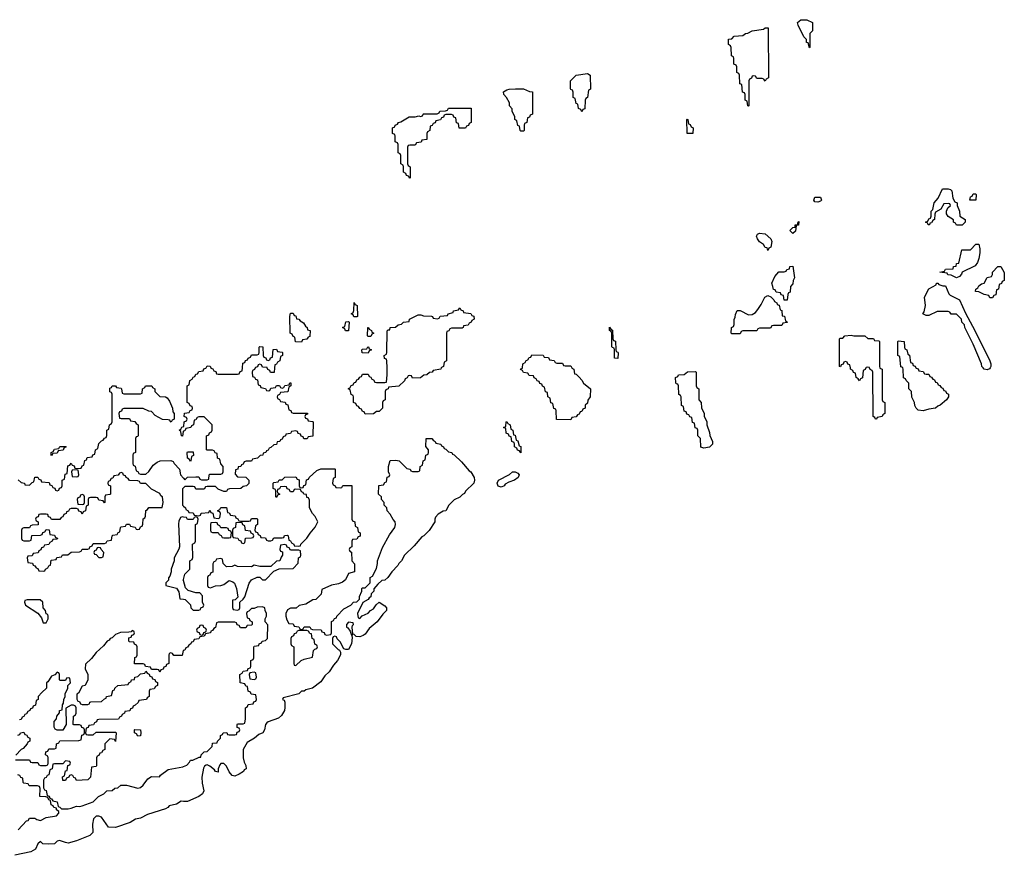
# Model space of a CAD drawing. Header units: inches. Extents: x 2112843 to 2323771, y 35243 to 209174.
# Tile 10 of 83: x 2158820 to 2165914, y 46486 to 52510. Entities that reach past the tile are written whole.
import ezdxf

# ---------------------------------------------------------------- set-up
doc = ezdxf.new("R2010")
doc.units = ezdxf.units.IN
doc.header["$MEASUREMENT"] = 0
for name, color, linetype in [('C1054', 7, 'Continuous'), ('C1064', 7, 'Continuous'), ('C1065', 7, 'Continuous')]:
    doc.layers.add(name, color=color, linetype=linetype)

msp = doc.modelspace()

# ---------------------------------------------------------------- linework, layer by layer
at = {"layer": 'C1054', "color": 6}
for points in [[(2158810, 49192), (2158830, 49174), (2158854, 49170), (2158858, 49158), (2158890, 49154), (2158910, 49174), (2158922, 49178), (2158930, 49212), (2158950, 49212), (2158958, 49198), (2158972.7, 49192.7), (2158978, 49178), (2159032.7, 49172.7), (2159038, 49158), (2159052.7, 49152.7), (2159058, 49138), (2159072.7, 49132.7), (2159078, 49118), (2159090, 49114), (2159102, 49118), (2159107.3, 49132.7), (2159122, 49138), (2159126, 49150), (2159126, 49190), (2159142, 49198), (2159147.3, 49232.7), (2159162, 49238), (2159167.3, 49292.7), (2159182, 49298), (2159190, 49314), (2159198, 49298), (2159212.7, 49292.7), (2159218, 49278), (2159230, 49274), (2159262, 49278), (2159270, 49294), (2159282, 49298), (2159288.4, 49331.6), (2159302, 49338), (2159307.3, 49352.7), (2159342, 49358), (2159347.3, 49372.7), (2159362, 49378), (2159366, 49410), (2159382, 49418), (2159390, 49454), (2159410, 49474), (2159422, 49478), (2159430, 49494), (2159442, 49498), (2159447.3, 49512.7), (2159448.4, 49551.6), (2159462, 49558), (2159466, 49590), (2159482, 49598), (2159486, 49610), (2159486, 49810), (2159482, 49822), (2159468.4, 49828.4), (2159470, 49854), (2159482, 49858), (2159486, 49870), (2159511.3, 49871.3), (2159518, 49858), (2159550, 49854), (2159554, 49850), (2159558, 49818), (2159570, 49814), (2159690, 49814), (2159702, 49818), (2159706, 49850), (2159722, 49858), (2159726, 49870), (2159771.6, 49871.6), (2159778, 49858), (2159794, 49850), (2159794, 49830), (2159830, 49794), (2159871.6, 49791.6), (2159883.6, 49783.6), (2159899.8, 49759.8), (2159922, 49710), (2159923.6, 49683.6), (2159932, 49670), (2159934, 49630), (2159918, 49622), (2159912, 49608), (2159906, 49610), (2159902, 49622), (2159890, 49626), (2159850, 49628), (2159796.4, 49656.4), (2159770, 49686), (2159750, 49688), (2159710, 49708), (2159570, 49706), (2159558, 49702), (2159552.7, 49687.3), (2159538, 49682), (2159534, 49670), (2159538, 49638), (2159550, 49634), (2159610, 49634), (2159618, 49618), (2159650, 49614), (2159658, 49598), (2159674, 49590), (2159672.7, 49512.7), (2159670, 49506), (2159658, 49502), (2159654, 49490), (2159654, 49390), (2159638, 49382), (2159634, 49370), (2159634, 49310), (2159638, 49298), (2159651.6, 49291.6), (2159658, 49258), (2159670, 49254), (2159678, 49238), (2159690, 49234), (2159730, 49234), (2159750, 49252), (2159781.5, 49298.5), (2159810, 49321), (2159831, 49331), (2159910, 49332), (2159924.7, 49324.7), (2159932, 49310), (2159970.9, 49270.9), (2159978, 49230), (2160000, 49205.3)], [(2160000, 49542.7), (2159998, 49542), (2159992.7, 49507.3), (2159986, 49510), (2159982, 49542), (2159968, 49550), (2159982, 49558), (2159987.3, 49572.7), (2160000, 49577.3)], [(2160000, 49135.2), (2159992.7, 49127.3), (2159992, 49070), (2159994, 49010), (2160000, 49004)], [(2160000, 48924.7), (2159990, 48926), (2159978, 48922), (2159966, 48894), (2159964, 48876), (2159971.1, 48708.8), (2159966.8, 48693.2), (2159932, 48630), (2159932, 48610), (2159912, 48550), (2159912, 48530), (2159902, 48498), (2159892.7, 48487.3), (2159892, 48470), (2159874, 48450), (2159874, 48430), (2159950.8, 48410.8), (2159966.4, 48386.4), (2159974, 48334), (2160000, 48332)], [(2160000, 48466.3), (2159999, 48470), (2160000, 48474)], [(2160000, 47962.7), (2159998, 47962), (2159990, 47926), (2159930, 47926), (2159922, 47942), (2159910, 47946), (2159898, 47942), (2159894, 47930), (2159894, 47870), (2159878, 47862), (2159872.7, 47847.3), (2159858, 47842), (2159852.7, 47827.3), (2159838, 47822), (2159830, 47806), (2159822, 47822), (2159810, 47826), (2159770, 47826), (2159762, 47842), (2159727.3, 47847.3), (2159722, 47862), (2159710, 47866), (2159647.3, 47867.3), (2159648.4, 47911.6), (2159662, 47918), (2159666, 47930), (2159666, 47990), (2159662, 48002), (2159647.3, 48007.3), (2159642, 48022), (2159610, 48026), (2159606, 48030), (2159607.3, 48052.7), (2159622, 48058), (2159627.3, 48072.7), (2159642, 48078), (2159646, 48090), (2159642, 48102), (2159630, 48106), (2159622, 48098), (2159605.4, 48094.6), (2159546.8, 48093.2), (2159510, 48078), (2159485.2, 48054.8), (2159472, 48050), (2159464, 48036), (2159450, 48028.7), (2159423.5, 47996.5), (2159370, 47948), (2159336.3, 47903.7), (2159295.3, 47864.7), (2159291, 47830), (2159311, 47790), (2159312, 47750), (2159292, 47710), (2159270, 47706), (2159244.7, 47655.3), (2159232.7, 47647.3), (2159232.7, 47612.7), (2159238, 47598), (2159250, 47594), (2159258, 47578), (2159270, 47574), (2159310, 47574), (2159322, 47578), (2159326, 47590), (2159332.7, 47592.7), (2159410, 47594), (2159430, 47614), (2159442, 47618), (2159446, 47630), (2159482, 47638), (2159490, 47674), (2159502, 47678), (2159506, 47690), (2159526, 47710), (2159602, 47718), (2159606, 47730), (2159622, 47738), (2159626, 47750), (2159646, 47754), (2159648.7, 47771.3), (2159670, 47774), (2159690, 47794), (2159722, 47798), (2159730, 47814), (2159738, 47798), (2159752.7, 47792.7), (2159758, 47778), (2159772.7, 47772.7), (2159778, 47758), (2159792.7, 47752.7), (2159798, 47738), (2159812.7, 47732.7), (2159814, 47710), (2159798, 47702), (2159790, 47686), (2159758, 47682), (2159754, 47670), (2159754, 47630), (2159738, 47622), (2159734, 47610), (2159678, 47602), (2159672.7, 47587.3), (2159652.7, 47567.3), (2159638, 47562), (2159632.7, 47547.3), (2159618, 47542), (2159612.7, 47527.3), (2159578, 47522), (2159574, 47510), (2159558, 47502), (2159554, 47490), (2159538, 47482), (2159531.6, 47468.4), (2159390, 47466), (2159378, 47462), (2159372.7, 47447.3), (2159358, 47442), (2159352.7, 47427.3), (2159318, 47422), (2159312.7, 47407.3), (2159298, 47402), (2159294, 47370), (2159298, 47358), (2159310, 47354), (2159350, 47354), (2159370, 47374), (2159510, 47374), (2159514, 47370), (2159510, 47306), (2159502, 47322), (2159470, 47326), (2159434, 47290), (2159434, 47250), (2159418, 47242), (2159410, 47226), (2159398, 47222), (2159390, 47206), (2159378, 47202), (2159374, 47190), (2159374, 47130), (2159370, 47126), (2159338, 47122), (2159331.3, 47050), (2159310.9, 47029.1), (2159230, 47026), (2159222, 47042), (2159210, 47046), (2159202, 47062), (2159190, 47066), (2159178, 47062), (2159174, 47050), (2159158, 47042), (2159150, 47026), (2159130, 47026), (2159128.9, 47051.2), (2159142, 47058), (2159150, 47094), (2159162, 47098), (2159167.3, 47132.7), (2159182, 47138), (2159186, 47150), (2159182, 47162), (2159150, 47166), (2159130, 47146), (2159070, 47146), (2159058, 47142), (2159054, 47110), (2159038, 47102), (2159030, 47066), (2159018, 47062), (2159010, 47046), (2158998, 47042), (2158992.7, 47027.3), (2158992.7, 46972.7), (2158998, 46958), (2159010, 46954), (2159018, 46918), (2159032.7, 46912.7), (2159038, 46898), (2159050, 46894), (2159058, 46878), (2159090, 46872), (2159098, 46838), (2159110, 46834), (2159122, 46822), (2159170, 46821), (2159190, 46826), (2159230, 46841), (2159250, 46838.8), (2159270, 46844), (2159348.9, 46871.2), (2159388.9, 46911.2), (2159426, 46930), (2159448.4, 46951.6), (2159487.3, 46952.7), (2159506, 46970), (2159527.3, 46972.7), (2159548.9, 46991.2), (2159590, 46991), (2159670, 46971), (2159690, 46976), (2159709.3, 46990.7), (2159743.1, 47036.9), (2159770, 47054), (2159827.3, 47052.7), (2159835.3, 47064.7), (2159890, 47104.7), (2159996, 47124), (2160000, 47125.7)], [(2158790, 47174), (2158890, 47174), (2158898, 47158), (2158910, 47154), (2158950, 47154), (2158958, 47138), (2158970, 47134), (2159010, 47134), (2159022, 47138), (2159026, 47150), (2159026, 47190), (2159022, 47202), (2159006, 47210), (2159007.3, 47232.7), (2159022, 47238), (2159030, 47254), (2159070, 47254), (2159082, 47258), (2159086, 47290), (2159102, 47298), (2159110, 47312), (2159247.3, 47312.7), (2159262, 47318), (2159268.4, 47351.6), (2159282, 47358), (2159286, 47370), (2159286, 47390), (2159282, 47402), (2159267.3, 47407.3), (2159262, 47422), (2159250, 47426), (2159210, 47426), (2159206, 47430), (2159208, 47490), (2159222, 47498), (2159226, 47510), (2159226, 47550), (2159222, 47562), (2159207.3, 47567.3), (2159190, 47568), (2159152.7, 47547.3), (2159154, 47430), (2159130.7, 47389.3), (2159090, 47388.7), (2159076.4, 47396.4), (2159068, 47410), (2159068.4, 47451.6), (2159086, 47470), (2159088, 47490), (2159107.3, 47512.7), (2159108, 47530), (2159126, 47534), (2159128.9, 47571.2), (2159136.4, 47583.6), (2159138, 47610), (2159148, 47630), (2159148, 47650), (2159168, 47690), (2159166, 47710), (2159186, 47730), (2159182, 47762), (2159170, 47766), (2159158, 47762), (2159150, 47746), (2159110, 47746), (2159106, 47750), (2159106, 47790), (2159102, 47802), (2159090, 47806), (2159072, 47788), (2159050, 47778), (2159023.6, 47736.4), (2159014, 47730), (2159014, 47690), (2158979.6, 47660.4), (2158954, 47630), (2158954, 47610), (2158938, 47602), (2158932.7, 47567.3), (2158918, 47562), (2158912.7, 47547.3), (2158898, 47542), (2158894, 47530), (2158878, 47522), (2158870, 47506), (2158858, 47502), (2158850, 47486), (2158838, 47482), (2158830, 47466), (2158818, 47462)], [(2158807.3, 47352.7), (2158822, 47358), (2158826, 47370), (2158850, 47374), (2158858, 47358), (2158870, 47354), (2158878, 47338), (2158894, 47330), (2158894, 47310), (2158878, 47302), (2158874, 47290), (2158844.7, 47255.3), (2158830, 47248), (2158792.7, 47207.3)], [(2158809.4, 46670.6), (2158870, 46734), (2158882, 46738), (2158890, 46754), (2158930, 46754), (2158943.6, 46743.6), (2158970, 46738), (2159010, 46758), (2159086, 46770), (2159102, 46790), (2159102, 46802), (2159086, 46814), (2159086, 46826), (2159066, 46830), (2159062, 46842), (2159046, 46850), (2159042, 46882), (2159030, 46886), (2159022, 46902), (2159007.3, 46907.3), (2158966, 46910), (2158967.3, 46967.3), (2158962, 46982), (2158947.3, 46987.3), (2158888, 46988), (2158882, 47002), (2158850, 47006), (2158846, 47010), (2158842, 47042), (2158827.3, 47047.3), (2158822, 47062), (2158807.3, 47067.3)], [(2160000, 46874.9), (2159984, 46876), (2159950, 46854.7), (2159897.7, 46842.3), (2159888.2, 46830), (2159870, 46820.4), (2159740.7, 46779.3), (2159690, 46753.7), (2159654.3, 46745.7), (2159616.3, 46723.7), (2159510, 46685.7), (2159460.9, 46690), (2159410, 46762), (2159390, 46769), (2159370, 46769), (2159350.6, 46749.4), (2159344.4, 46710), (2159347, 46650), (2159324.4, 46630), (2159230, 46589.8), (2159170, 46574.5), (2159150, 46577.4), (2159106, 46594), (2159090, 46589), (2159071, 46570), (2159030, 46566), (2158986, 46570), (2158970, 46586), (2158950, 46568), (2158934.4, 46530), (2158899.1, 46510), (2158786.1, 46486.1)]]:
    msp.add_lwpolyline(points, dxfattribs=at)
for points in [[(2159050, 49366), (2159046, 49370), (2159046, 49390), (2159062, 49398), (2159070, 49414), (2159102, 49418), (2159110, 49434), (2159150, 49434), (2159154, 49430), (2159138, 49422), (2159132.7, 49407.3), (2159098, 49402), (2159090, 49386), (2159058, 49382)], [(2159550, 49246), (2159538, 49242), (2159530, 49226), (2159498, 49222), (2159490, 49206), (2159478, 49202), (2159470, 49186), (2159458, 49182), (2159454, 49170), (2159458, 49158), (2159474, 49150), (2159474, 49090), (2159470, 49086), (2159438, 49082), (2159434, 49070), (2159434, 49030), (2159430, 49026), (2159422, 49042), (2159390, 49046), (2159382, 49062), (2159370, 49066), (2159330, 49066), (2159318, 49062), (2159314, 49050), (2159314, 49010), (2159298, 49002), (2159294, 48970), (2159278, 48962), (2159270, 48946), (2159262, 48962), (2159247.3, 48967.3), (2159242, 48982), (2159230, 48986), (2159190, 48986), (2159178, 48982), (2159172.7, 48967.3), (2159158, 48962), (2159154, 48950), (2159138, 48942), (2159130, 48926), (2159118, 48922), (2159110, 48906), (2159050, 48906), (2159042, 48922), (2159027.3, 48927.3), (2159022, 48942), (2159010, 48946), (2158970, 48946), (2158958, 48942), (2158952.7, 48927.3), (2158938, 48922), (2158934, 48910), (2158938, 48898), (2158954, 48890), (2158952.7, 48867.3), (2158910, 48866), (2158898, 48862), (2158890, 48846), (2158850, 48846), (2158838, 48842), (2158834, 48830), (2158834, 48770), (2158838, 48758), (2158850, 48754), (2158890, 48754), (2158902, 48758), (2158907.3, 48792.7), (2158970, 48794), (2158982, 48798), (2158987.3, 48812.7), (2159002, 48818), (2159010, 48834), (2159032.7, 48832.7), (2159038, 48798), (2159070, 48794), (2159078, 48778), (2159092.7, 48772.7), (2159090, 48766), (2159058, 48762), (2159054, 48750), (2159038, 48742), (2159030, 48726), (2158998, 48722), (2158992.7, 48707.3), (2158978, 48702), (2158972.7, 48687.3), (2158958, 48682), (2158952.7, 48667.3), (2158918, 48662), (2158910, 48646), (2158878, 48642), (2158874, 48630), (2158878, 48598), (2158912.7, 48592.7), (2158918, 48578), (2158930, 48574), (2158938, 48558), (2158950, 48554), (2158958, 48538), (2158990, 48534), (2159002, 48538), (2159006, 48550), (2159022, 48558), (2159030, 48574), (2159042, 48578), (2159047.3, 48612.7), (2159082, 48618), (2159087.3, 48632.7), (2159122, 48638), (2159128.4, 48651.6), (2159167.3, 48652.7), (2159190, 48672), (2159250, 48674), (2159262, 48678), (2159270, 48694), (2159310, 48694), (2159322, 48698), (2159326, 48710), (2159342, 48718), (2159350, 48734), (2159430, 48734), (2159442, 48738), (2159450, 48754), (2159482, 48758), (2159486, 48790), (2159490, 48794), (2159522, 48798), (2159530, 48814), (2159542, 48818), (2159546, 48850), (2159550, 48854), (2159582, 48858), (2159590, 48874), (2159610, 48874), (2159618, 48858), (2159651.6, 48851.6), (2159658, 48838), (2159670, 48834), (2159682, 48838), (2159690, 48854), (2159702, 48858), (2159707.3, 48872.7), (2159708.9, 48911.2), (2159722, 48918), (2159726, 48930), (2159728.4, 48971.6), (2159742, 48978), (2159750, 48994), (2159846, 48994), (2159853.2, 49030), (2159848, 49070), (2159838, 49078), (2159830, 49095.3), (2159770, 49126), (2159730, 49166), (2159690, 49166), (2159682, 49182), (2159670, 49186), (2159610, 49188), (2159602, 49202), (2159586, 49210), (2159582, 49222), (2159567.3, 49227.3), (2159562, 49242)], [(2159230, 49266), (2159198, 49262), (2159194, 49250), (2159198, 49218), (2159230, 49214), (2159242, 49218), (2159246, 49230), (2159242, 49262)], [(2159270, 49086), (2159258, 49082), (2159252.7, 49067.3), (2159238, 49062), (2159234, 49050), (2159238, 49018), (2159270, 49014), (2159282, 49018), (2159286, 49030), (2159286, 49070), (2159282, 49082)], [(2159390, 48706), (2159378, 48702), (2159370, 48686), (2159358, 48682), (2159354, 48670), (2159358, 48658), (2159370, 48654), (2159390, 48632), (2159410, 48634), (2159422, 48638), (2159426, 48670), (2159406, 48690), (2159402, 48702)], [(2158967.3, 48327.3), (2158872.7, 48327.3), (2158858, 48322), (2158854, 48310), (2158862, 48290), (2158950.9, 48230.9), (2158977.3, 48197.3), (2158990, 48162), (2159010, 48162), (2159026, 48190), (2159026, 48210), (2159022, 48222), (2159010, 48226), (2159006, 48250), (2158988, 48270), (2158986, 48310)], [(2159670, 47346), (2159662, 47362), (2159646, 47370), (2159646, 47390), (2159650, 47394), (2159691.3, 47391.3), (2159694, 47370), (2159690, 47348)]]:
    msp.add_lwpolyline(points, close=True, dxfattribs=at)
at = {"layer": 'C1064', "color": 6}
for points in [[(2160517.3, 50000), (2160512.7, 49987.3), (2160498, 49982), (2160494, 49970), (2160498, 49938), (2160512.7, 49932.7), (2160518, 49918), (2160532.7, 49912.7), (2160538, 49878), (2160552.7, 49872.7), (2160558, 49858), (2160591.6, 49851.6), (2160598, 49838), (2160610, 49834), (2160622, 49838), (2160630, 49854), (2160662, 49858), (2160670, 49874), (2160692.7, 49872.7), (2160698, 49858), (2160710, 49854), (2160722, 49858), (2160730, 49874), (2160762, 49878), (2160767.3, 49892.7), (2160772.7, 49892.7), (2160774, 49870), (2160758, 49862), (2160752.7, 49827.3), (2160698, 49822), (2160692.7, 49807.3), (2160678, 49802), (2160674, 49790), (2160678, 49778), (2160692.7, 49772.7), (2160698, 49758), (2160732.7, 49752.7), (2160738, 49738), (2160752.7, 49732.7), (2160758, 49698), (2160772.7, 49692.7), (2160778, 49678), (2160790, 49674), (2160892.7, 49672.7), (2160892.7, 49667.3), (2160878, 49662), (2160874, 49650), (2160878, 49638), (2160892.7, 49632.7), (2160898, 49618), (2160930, 49614), (2160934, 49610), (2160932.7, 49507.3), (2160898, 49502), (2160891.6, 49488.4), (2160868, 49488), (2160862, 49502), (2160847.3, 49507.3), (2160842, 49522), (2160827.3, 49527.3), (2160822, 49542), (2160810, 49546), (2160778, 49542), (2160770, 49526), (2160738, 49522), (2160734, 49510), (2160718, 49502), (2160710, 49486), (2160698, 49482), (2160694, 49470), (2160674, 49466), (2160670, 49448), (2160650, 49446), (2160630, 49426), (2160618, 49422), (2160610, 49406), (2160598, 49402), (2160594, 49390), (2160574, 49386), (2160572, 49370), (2160551.6, 49368.4), (2160534, 49350), (2160498, 49342), (2160490, 49328), (2160452.7, 49327.3), (2160438, 49322), (2160430, 49306), (2160418, 49302), (2160414, 49290), (2160394, 49286), (2160391.1, 49268.8), (2160374, 49266), (2160372.7, 49232.7), (2160390, 49214), (2160450, 49212), (2160472, 49190), (2160470, 49166), (2160454, 49150), (2160430, 49146), (2160414, 49130), (2160332.7, 49127.3), (2160318, 49122), (2160310, 49108), (2160291.6, 49108.4), (2160250, 49126), (2160230, 49146), (2160170, 49146), (2160158, 49142), (2160150, 49126), (2160090, 49126), (2160082, 49142), (2160070, 49146), (2160010, 49146), (2160000, 49135.2)], [(2160000, 49577.3), (2160002, 49578), (2160006, 49610), (2160022, 49618), (2160026, 49630), (2160022, 49642), (2160006, 49650), (2160007.3, 49672.7), (2160042, 49678), (2160047.3, 49692.7), (2160062, 49698), (2160066, 49710), (2160062, 49722), (2160047.3, 49727.3), (2160042, 49742), (2160026, 49750), (2160026, 49870), (2160042, 49878), (2160046, 49910), (2160062, 49918), (2160070, 49934), (2160082, 49938), (2160090, 49954), (2160102, 49958), (2160110, 49974), (2160142, 49978), (2160147.3, 49992.7), (2160162, 49998), (2160163, 50000)], [(2160197.3, 50000), (2160198, 49998), (2160212.7, 49992.7), (2160218, 49978), (2160232.7, 49972.7), (2160238, 49958), (2160250, 49954), (2160390, 49954), (2160402, 49958), (2160407.3, 49972.7), (2160422, 49978), (2160424.1, 50000)], [(2160655.9, 50000), (2160652.7, 49967.3), (2160627.3, 49967.3), (2160622, 49982), (2160607.3, 49987.3), (2160602.7, 50000)], [(2161857.3, 50000), (2161854, 49990), (2161798, 49982), (2161791.6, 49968.4), (2161772.7, 49967.3), (2161754, 49950), (2161732.7, 49947.3), (2161707.3, 49927.3), (2161650, 49926), (2161642, 49942), (2161630, 49946), (2161618, 49942), (2161612.7, 49927.3), (2161598, 49922), (2161592.7, 49907.3), (2161551.6, 49868.4), (2161478, 49862), (2161474, 49850), (2161458, 49842), (2161454, 49830), (2161454, 49770), (2161438, 49762), (2161434, 49750), (2161434, 49710), (2161410, 49686), (2161390, 49686), (2161370, 49668), (2161310, 49666), (2161302, 49682), (2161290, 49686), (2161282, 49702), (2161270, 49706), (2161262, 49722), (2161250, 49726), (2161242, 49742), (2161226, 49750), (2161226, 49790), (2161222, 49802), (2161207.3, 49807.3), (2161202, 49842), (2161186, 49850), (2161202, 49858), (2161207.3, 49872.7), (2161222, 49878), (2161230, 49894), (2161242, 49898), (2161250, 49914), (2161262, 49918), (2161270, 49934), (2161282, 49938), (2161290, 49954), (2161330, 49954), (2161338, 49938), (2161350, 49934), (2161358, 49918), (2161370, 49914), (2161378, 49898), (2161390, 49894), (2161450, 49894), (2161462, 49898), (2161468, 49950), (2161467, 50000)], [(2162797, 50000), (2162798, 49998), (2162812, 49990), (2162818, 49958), (2162830, 49954), (2162850, 49934), (2162870, 49912), (2162882, 49890), (2162932, 49850), (2162931.3, 49790), (2162912.7, 49767.3), (2162910, 49746), (2162894, 49730), (2162894, 49710), (2162878, 49702), (2162870, 49686), (2162858, 49682), (2162850, 49666), (2162838, 49662), (2162830, 49646), (2162798, 49642), (2162790, 49626), (2162687.3, 49627.3), (2162686, 49690), (2162682, 49702), (2162667.3, 49707.3), (2162662, 49742), (2162647.3, 49747.3), (2162642, 49782), (2162626, 49790), (2162622, 49822), (2162607.3, 49827.3), (2162602, 49862), (2162587.3, 49867.3), (2162582, 49882), (2162567.3, 49887.3), (2162562, 49902), (2162547.3, 49907.3), (2162542, 49922), (2162527.3, 49927.3), (2162522, 49942), (2162490, 49946), (2162482, 49962), (2162450, 49966), (2162442, 49982), (2162427.3, 49987.3), (2162430, 49994), (2162442, 49998), (2162442.3, 50000)], [(2164917.3, 50000), (2164912.7, 49987.3), (2164898, 49982), (2164892.7, 49927.3), (2164878, 49922), (2164870, 49906), (2164862, 49922), (2164846, 49930), (2164842, 49962), (2164827.3, 49967.3), (2164822, 49982), (2164806, 49990), (2164804.8, 50000)], [(2165017.3, 50000), (2165018, 49998), (2165034, 49990), (2165034, 49770), (2165038, 49758), (2165054, 49750), (2165054, 49670), (2165038, 49662), (2165034, 49650), (2164998, 49642), (2164994, 49630), (2164990, 49629.5), (2164986, 49630), (2164982, 49642), (2164968, 49650), (2164966, 49970), (2164962, 49982), (2164947.3, 49987.3), (2164942.7, 50000)], [(2165277.3, 50000), (2165278, 49998), (2165292.7, 49992.7), (2165298, 49978), (2165330, 49974), (2165338, 49958), (2165350, 49954), (2165370, 49954), (2165378, 49938), (2165390, 49934), (2165398, 49918), (2165410, 49914), (2165418, 49898), (2165430, 49894), (2165438, 49878), (2165450, 49874), (2165458, 49858), (2165470, 49854), (2165478, 49838), (2165490, 49834), (2165498, 49818), (2165511.6, 49811.6), (2165511.3, 49790), (2165498, 49770), (2165451, 49730), (2165435.2, 49724.8), (2165418, 49710), (2165370, 49702.9), (2165330, 49689.8), (2165294, 49694), (2165278, 49710), (2165268.9, 49728.8), (2165268, 49750), (2165248.4, 49788.4), (2165246, 49830), (2165226, 49850), (2165226, 49890), (2165206, 49910), (2165202, 49922), (2165188.4, 49928.4), (2165186, 49990), (2165182.7, 50000)], [(2165811.9, 50000), (2165807.9, 49992.1), (2165790, 49986.6), (2165769, 49990), (2165760.8, 50000)], [(2160000, 49205.3), (2160010, 49194), (2160029.1, 49210.9), (2160090, 49214), (2160110, 49214), (2160118, 49198), (2160130, 49194), (2160170, 49194), (2160182, 49198), (2160186, 49230), (2160190, 49234), (2160270, 49234), (2160282, 49238), (2160286, 49250), (2160286, 49290), (2160268.4, 49308.4), (2160262, 49342), (2160246, 49350), (2160242, 49382), (2160227.3, 49387.3), (2160222, 49402), (2160210, 49406), (2160170, 49406), (2160166, 49410), (2160166, 49510), (2160182, 49518), (2160187.3, 49532.7), (2160202, 49538), (2160206, 49550), (2160206, 49590), (2160150, 49646), (2160110, 49646), (2160098, 49642), (2160090, 49626), (2160078, 49622), (2160072, 49590), (2160058, 49582), (2160054, 49570), (2160018, 49562), (2160010, 49546), (2160000, 49542.7)], [(2160000, 49004), (2160014, 48990), (2160018, 48978), (2160034, 48970), (2160038, 48958), (2160070, 48954), (2160078, 48938), (2160110, 48934), (2160122, 48938), (2160128.4, 48951.6), (2160182, 48958), (2160190, 48974), (2160198, 48958), (2160212.7, 48952.7), (2160218, 48918), (2160250, 48914), (2160262, 48918), (2160266, 48950), (2160262, 48962), (2160247.3, 48967.3), (2160247.3, 48972.7), (2160262, 48978), (2160270, 48994), (2160310, 48994), (2160318, 48958), (2160330, 48954), (2160338, 48938), (2160372.7, 48932.7), (2160378, 48918), (2160392.7, 48912.7), (2160398, 48898), (2160410, 48894), (2160470, 48894), (2160482, 48898), (2160490, 48914), (2160530, 48914), (2160534, 48910), (2160534, 48870), (2160518, 48862), (2160514, 48830), (2160518, 48818), (2160532.7, 48812.7), (2160538, 48798), (2160552.7, 48792.7), (2160558, 48778), (2160590, 48774), (2160598, 48758), (2160610, 48754), (2160630, 48754), (2160642, 48758), (2160650, 48774), (2160710, 48774), (2160722, 48778), (2160727.3, 48792.7), (2160750, 48794), (2160754, 48790), (2160758, 48758), (2160770, 48754), (2160778, 48738), (2160794, 48730), (2160798, 48718), (2160830, 48714), (2160842, 48718), (2160846, 48730), (2160890, 48772), (2160912.7, 48807.3), (2160950, 48851), (2160969.2, 48890), (2160949.3, 48929.3), (2160929, 48950), (2160908.7, 48990), (2160907.3, 49047.3), (2160902, 49062), (2160890, 49066), (2160886, 49086), (2160866, 49090), (2160862, 49102), (2160850, 49106), (2160842, 49122), (2160810, 49126), (2160798, 49122), (2160790, 49106), (2160770, 49106), (2160762, 49122), (2160747.3, 49127.3), (2160742, 49142), (2160730, 49146), (2160698, 49142), (2160692.7, 49127.3), (2160678, 49122), (2160674, 49110), (2160678, 49098), (2160694, 49090), (2160678, 49082), (2160670, 49066), (2160666, 49070), (2160666, 49110), (2160662, 49122), (2160646, 49130), (2160646, 49170), (2160650, 49174), (2160682, 49178), (2160690, 49194), (2160710, 49194), (2160730, 49212), (2160810, 49214), (2160818, 49198), (2160832.7, 49192.7), (2160834, 49150), (2160838, 49138), (2160850, 49134), (2160862, 49138), (2160867.3, 49152.7), (2160882, 49158), (2160887.3, 49192.7), (2160902, 49198), (2160906, 49210), (2160960.2, 49259.8), (2160990, 49271.3), (2161090, 49272), (2161094, 49270), (2161092, 49210), (2161078, 49202), (2161074, 49170), (2161078, 49158), (2161094, 49150), (2161098, 49138), (2161130, 49134), (2161142, 49138), (2161148.9, 49151.2), (2161212.7, 49152.7), (2161214, 48910), (2161218, 48898), (2161234, 48890), (2161238, 48858), (2161254, 48850), (2161258, 48818), (2161274, 48810), (2161272.7, 48787.3), (2161258, 48782), (2161250, 48766), (2161218, 48762), (2161214, 48750), (2161214, 48710), (2161198, 48702), (2161194, 48690), (2161198, 48678), (2161211.6, 48671.6), (2161214, 48610), (2161232.7, 48587.3), (2161232, 48530), (2161190, 48518), (2161167.5, 48472.5), (2161145.2, 48454.8), (2161117.3, 48442.7), (2161065.4, 48434.6), (2160998, 48402), (2160991.6, 48368.4), (2160954, 48330), (2160932.7, 48327.3), (2160882.8, 48297.2), (2160832.7, 48287.3), (2160811.6, 48268.4), (2160770, 48268), (2160750, 48255.3), (2160738, 48230), (2160738, 48210), (2160743.6, 48183.6), (2160758, 48158), (2160790, 48154), (2160798, 48138), (2160830, 48134), (2160838, 48118), (2160850, 48114), (2160862, 48118), (2160870, 48134), (2160910, 48134), (2160918, 48118), (2160930, 48114), (2160992.7, 48112.7), (2160998, 48098), (2161012.7, 48092.7), (2161018, 48078), (2161030, 48074), (2161062, 48078), (2161066, 48090), (2161067.3, 48172.7), (2161082, 48178), (2161087.3, 48192.7), (2161102, 48198), (2161106, 48210), (2161156.4, 48263.6), (2161206, 48290), (2161226, 48310), (2161250, 48314), (2161267.3, 48332.7), (2161268.4, 48351.6), (2161286, 48390), (2161286, 48410), (2161290, 48414), (2161310, 48414), (2161346, 48450), (2161346, 48490), (2161362, 48498), (2161390, 48554), (2161399, 48590), (2161399, 48610), (2161434, 48706), (2161484.1, 48795.9), (2161522, 48850), (2161528, 48870), (2161526, 48890), (2161510, 48906), (2161490, 48946), (2161468.4, 48968.4), (2161466, 48990), (2161446, 49010), (2161446, 49030), (2161426, 49050), (2161426, 49070), (2161406, 49090), (2161407.3, 49152.7), (2161442, 49158), (2161450, 49174), (2161462, 49178), (2161468.4, 49211.6), (2161482, 49218), (2161486, 49230), (2161478, 49250), (2161478, 49290), (2161490, 49332), (2161530, 49334), (2161554, 49330), (2161610, 49274), (2161634, 49270), (2161638, 49258), (2161650, 49254), (2161690, 49254), (2161702, 49258), (2161706, 49290), (2161722, 49298), (2161726, 49330), (2161742, 49338), (2161746, 49370), (2161762, 49378), (2161766, 49390), (2161766, 49410), (2161747.3, 49432.7), (2161748, 49490), (2161790, 49492), (2161798, 49478), (2161814, 49470), (2161818, 49458), (2161854, 49450), (2161858, 49438), (2161874, 49430), (2161878, 49418), (2161890, 49414), (2161910, 49394), (2161934, 49390), (2161938, 49378), (2161950, 49374), (2162003.6, 49323.6), (2162058, 49258), (2162071.3, 49250), (2162094, 49210), (2162098, 49190), (2162091, 49170), (2162032, 49110), (2162024.7, 49095.3), (2162010, 49088), (2161990.9, 49069.1), (2161950, 49048), (2161912, 49010), (2161890.7, 48969.3), (2161870, 48968), (2161835.3, 48944.7), (2161816.9, 48923.1), (2161811.3, 48910), (2161811, 48890), (2161770, 48828), (2161732, 48790), (2161718, 48782), (2161662, 48718), (2161591.3, 48650), (2161570.5, 48609.5), (2161551, 48590), (2161545.2, 48574.8), (2161501, 48530), (2161471.3, 48490), (2161450, 48468.7), (2161430, 48468), (2161399.6, 48440.4), (2161372, 48408), (2161370.9, 48389.1), (2161352, 48370), (2161350.8, 48349.2), (2161338, 48342), (2161330.7, 48329.3), (2161291.6, 48308.4), (2161254, 48230), (2161258, 48198), (2161270, 48194), (2161288, 48212), (2161330, 48232), (2161348, 48250), (2161370, 48262), (2161389.1, 48290.9), (2161409.2, 48310.8), (2161450, 48285.5), (2161462.4, 48270), (2161463.1, 48250), (2161435.3, 48224.7), (2161395.2, 48170), (2161338.3, 48121.7), (2161310, 48081.3), (2161294.9, 48070), (2161270, 48061.2), (2161243.3, 48063.3), (2161230, 48078), (2161220.4, 48080.4), (2161215.3, 48130), (2161218, 48142), (2161226, 48150), (2161222, 48162), (2161190, 48166), (2161174, 48150), (2161174, 48130), (2161185.4, 48125.4), (2161202, 48102), (2161210, 48074), (2161218, 48078), (2161212, 48068), (2161216, 48056), (2161210.3, 48010.3), (2161190, 47969.6), (2161169.3, 47969.3), (2161154.6, 47974.6), (2161130, 48026), (2161107.3, 48047.3), (2161102, 48062), (2161090, 48066), (2161078, 48062), (2161074, 48050), (2161074, 48010), (2161114, 47970), (2161124.7, 47964.7), (2161131.3, 47951.3), (2161130.6, 47930.6), (2161110.2, 47890), (2161082, 47858), (2161050, 47808.1), (2161019.4, 47780.6), (2160990, 47737.6), (2160930, 47691.6), (2160881.6, 47678.4), (2160868.9, 47668.8), (2160851.1, 47668.8), (2160830, 47649), (2160718, 47622), (2160714, 47610), (2160724.7, 47604.7), (2160730.9, 47590.9), (2160730.7, 47550.7), (2160727.3, 47530), (2160705.2, 47494.8), (2160684.5, 47475.5), (2160611, 47449), (2160599.6, 47440.4), (2160591.1, 47428.8), (2160584.7, 47390), (2160572, 47370), (2160542, 47358), (2160512, 47330), (2160459.6, 47300.4), (2160431, 47250), (2160430.8, 47190), (2160438, 47158), (2160450, 47134), (2160451, 47110), (2160438, 47102), (2160431.3, 47090), (2160402, 47070), (2160370, 47057.2), (2160350, 47061.2), (2160330, 47089), (2160310, 47128.7), (2160290, 47148.7), (2160270, 47148.7), (2160261.4, 47138.6), (2160250.8, 47110), (2160250, 47086), (2160230, 47089.2), (2160222.7, 47102.7), (2160190, 47129.2), (2160170, 47138), (2160163.6, 47136.4), (2160151.1, 47128.8), (2160145.4, 47114.6), (2160131.1, 47048.8), (2160134, 47006), (2160145.7, 46950), (2160136.5, 46930), (2160110.4, 46910), (2160030, 46872.9), (2160000, 46874.9)], [(2160000, 48474), (2160010, 48514), (2160046, 48550), (2160046, 48610), (2160062, 48618), (2160067.3, 48632.7), (2160066, 48730), (2160082, 48738), (2160086, 48750), (2160086, 48870), (2160102, 48878), (2160106, 48910), (2160102, 48922), (2160090, 48926), (2160078, 48922), (2160070, 48906), (2160030, 48906), (2160022, 48922), (2160000, 48924.7)], [(2160000, 48332), (2160011.1, 48331.2), (2160051.1, 48291.2), (2160054, 48270), (2160070, 48254), (2160110, 48254), (2160122, 48258), (2160126, 48270), (2160142, 48278), (2160146, 48290), (2160138, 48310), (2160136.4, 48356.4), (2160118, 48378), (2160090, 48378), (2160034, 48394), (2160014, 48414), (2160000, 48466.3)], [(2160000, 47125.7), (2160024, 47136), (2160043.1, 47156.9), (2160050, 47172), (2160067.3, 47172.7), (2160114, 47194), (2160126, 47194), (2160128, 47210), (2160148.9, 47231.2), (2160170, 47234), (2160206, 47270), (2160210, 47294), (2160242, 47298), (2160246, 47310), (2160266, 47330), (2160266, 47350), (2160282, 47358), (2160286, 47370), (2160311.6, 47371.6), (2160318, 47358), (2160330, 47354), (2160370, 47354), (2160382, 47358), (2160387.3, 47372.7), (2160402, 47378), (2160406, 47390), (2160402, 47402), (2160387.3, 47407.3), (2160386, 47430), (2160390, 47434), (2160430, 47434), (2160442, 47438), (2160448, 47470), (2160446, 47550), (2160462, 47558), (2160467.3, 47572.7), (2160502, 47578), (2160507.3, 47592.7), (2160522, 47598), (2160526, 47610), (2160522, 47642), (2160487.3, 47647.3), (2160482, 47662), (2160466, 47670), (2160462, 47702), (2160450, 47706), (2160442, 47722), (2160408, 47730), (2160406, 47790), (2160422, 47798), (2160430, 47814), (2160462, 47818), (2160467.3, 47832.7), (2160482, 47838), (2160486, 47850), (2160486, 47890), (2160502, 47898), (2160506, 47910), (2160506, 47990), (2160510, 47994), (2160542, 47998), (2160546, 48010), (2160562, 48018), (2160566, 48030), (2160590, 48034), (2160606, 48050), (2160607.3, 48147.3), (2160588.9, 48168.8), (2160588.7, 48190), (2160598, 48210), (2160598, 48230), (2160588, 48250), (2160586, 48270), (2160570, 48278), (2160530, 48275.3), (2160510, 48266), (2160490, 48266), (2160470, 48246), (2160458, 48242), (2160454, 48230), (2160458, 48198), (2160472.7, 48192.7), (2160478, 48178), (2160494, 48170), (2160494, 48150), (2160490, 48146), (2160458, 48142), (2160450, 48126), (2160410, 48126), (2160402, 48142), (2160387.3, 48147.3), (2160382, 48162), (2160370, 48166), (2160250, 48166), (2160238, 48162), (2160231.6, 48128.4), (2160218, 48122), (2160210, 48106), (2160198, 48102), (2160194, 48090), (2160158, 48082), (2160150, 48066), (2160118, 48062), (2160110, 48046), (2160078, 48042), (2160070, 48026), (2160058, 48022), (2160054, 48010), (2160038, 48002), (2160030, 47986), (2160018, 47982), (2160010, 47966), (2160000, 47962.7)]]:
    msp.add_lwpolyline(points, dxfattribs=at)
for points in [[(2163750, 49422), (2163728.7, 49428.7), (2163726, 49490), (2163706, 49510), (2163706, 49550), (2163702, 49562), (2163687.3, 49567.3), (2163682, 49602), (2163667.3, 49607.3), (2163662, 49642), (2163647.3, 49647.3), (2163642, 49662), (2163627.3, 49667.3), (2163622, 49682), (2163607.3, 49687.3), (2163602, 49722), (2163588.4, 49728.4), (2163586, 49790), (2163582, 49802), (2163568.4, 49808.4), (2163566, 49870), (2163562, 49882), (2163550, 49886), (2163547.3, 49892.7), (2163546, 49930), (2163562, 49938), (2163566, 49950), (2163607.3, 49952.7), (2163631.6, 49971.6), (2163690, 49974), (2163694, 49970), (2163694, 49870), (2163698, 49858), (2163712, 49850), (2163714, 49770), (2163731.1, 49751.2), (2163732.7, 49712.7), (2163751.3, 49670), (2163752, 49650), (2163770, 49614), (2163771.3, 49590), (2163790, 49534), (2163791.3, 49511.3), (2163811, 49470), (2163811, 49450), (2163790, 49427.6)], [(2162430, 49388.7), (2162422, 49402), (2162407.3, 49407.3), (2162402, 49422), (2162386, 49430), (2162386, 49450), (2162382, 49462), (2162366, 49470), (2162362, 49502), (2162347.3, 49507.3), (2162342, 49522), (2162326, 49530), (2162322, 49562), (2162306, 49570), (2162322, 49578), (2162326, 49610), (2162330, 49614), (2162338, 49598), (2162354, 49590), (2162358, 49558), (2162374, 49550), (2162378, 49518), (2162390, 49514), (2162398, 49478), (2162410, 49474), (2162418, 49438), (2162430, 49434)], [(2160050, 49326), (2160042, 49342), (2160028, 49350), (2160026, 49390), (2160030, 49394), (2160070, 49394), (2160071.1, 49368.8), (2160058, 49362), (2160054, 49330)], [(2162290, 49140.7), (2162266.2, 49146.2), (2162261.2, 49170), (2162270, 49191.3), (2162348.9, 49231.2), (2162370, 49251), (2162390, 49251), (2162410, 49242), (2162418, 49230), (2162410.7, 49210), (2162386, 49190), (2162343.4, 49176.6), (2162318.4, 49161.6), (2162310, 49149.7)], [(2160230, 48886), (2160198, 48882), (2160194, 48870), (2160194, 48830), (2160198, 48818), (2160210, 48814), (2160250, 48814), (2160258, 48798), (2160272.7, 48792.7), (2160278, 48778), (2160290, 48774), (2160330, 48774), (2160342, 48778), (2160346, 48810), (2160342, 48822), (2160327.3, 48827.3), (2160322, 48842), (2160310, 48846), (2160270, 48846), (2160262, 48862), (2160247.3, 48867.3), (2160242, 48882)], [(2160390, 48886), (2160378, 48882), (2160374, 48850), (2160358, 48842), (2160354, 48830), (2160354, 48790), (2160358, 48778), (2160392.7, 48772.7), (2160398, 48758), (2160412.7, 48752.7), (2160418, 48738), (2160430, 48734), (2160442, 48738), (2160447.3, 48772.7), (2160490, 48774), (2160502, 48778), (2160506, 48790), (2160502, 48802), (2160487.3, 48807.3), (2160482, 48822), (2160447.3, 48827.3), (2160442, 48862), (2160427.3, 48867.3), (2160422, 48882)], [(2160730, 48726), (2160698, 48722), (2160694, 48690), (2160698, 48678), (2160712.7, 48672.7), (2160714, 48650), (2160703.6, 48636.4), (2160694, 48610), (2160670, 48606), (2160630, 48568), (2160550, 48568.7), (2160510, 48578), (2160490, 48566), (2160390, 48568.7), (2160370, 48578), (2160351.1, 48568.8), (2160310, 48566), (2160286, 48590), (2160282, 48622), (2160270, 48626), (2160238, 48622), (2160230, 48606), (2160218, 48602), (2160212.7, 48587.3), (2160211.6, 48528.4), (2160198, 48522), (2160190, 48506), (2160178, 48502), (2160174, 48490), (2160174, 48430), (2160178, 48418), (2160194, 48414), (2160231.9, 48428.1), (2160270, 48431.3), (2160290, 48438), (2160330, 48466.8), (2160356.8, 48456.8), (2160367.5, 48447.5), (2160382.8, 48410), (2160392, 48348), (2160372, 48328), (2160354, 48326), (2160352.7, 48272.7), (2160358, 48258), (2160390, 48254), (2160402, 48258), (2160406, 48270), (2160406, 48310), (2160430, 48332), (2160442, 48350), (2160473.2, 48446.8), (2160490, 48472), (2160530, 48492), (2160550.9, 48490.9), (2160570, 48472), (2160590, 48472), (2160650, 48534), (2160688.4, 48551.6), (2160790, 48554), (2160827.3, 48592.7), (2160828.4, 48631.6), (2160842, 48638), (2160846, 48650), (2160842, 48682), (2160830, 48686), (2160770, 48686), (2160762, 48702), (2160747.3, 48707.3), (2160742, 48722)], [(2160130, 48146), (2160118, 48142), (2160112.7, 48127.3), (2160098, 48122), (2160094, 48110), (2160098, 48098), (2160112.7, 48092.7), (2160118, 48078), (2160130, 48074), (2160142, 48078), (2160147.3, 48092.7), (2160162, 48098), (2160166, 48110), (2160162, 48122), (2160147.3, 48127.3), (2160142, 48142)], [(2160890, 48106), (2160830, 48106), (2160818, 48102), (2160812.7, 48087.3), (2160798, 48082), (2160792.7, 48067.3), (2160778, 48062), (2160774, 48050), (2160774, 48010), (2160778, 47998), (2160794, 47990), (2160794, 47870), (2160798, 47858), (2160810, 47854), (2160849.1, 47890.9), (2160870, 47901), (2160930, 47914), (2160938, 47962), (2160947.3, 47972.7), (2160962, 47978), (2160966, 47990), (2160962, 48002), (2160947.3, 48007.3), (2160942, 48042), (2160928.4, 48048.4), (2160922, 48082), (2160910, 48086), (2160902, 48102)], [(2160510, 47806), (2160478, 47802), (2160474, 47790), (2160478, 47758), (2160510, 47754), (2160522, 47758), (2160526, 47770), (2160522, 47802)]]:
    msp.add_lwpolyline(points, close=True, dxfattribs=at)
at = {"layer": 'C1065', "color": 6}
for points in [[(2164510, 52306), (2164502, 52342), (2164490, 52346), (2164488, 52368), (2164470, 52386), (2164429, 52470), (2164424, 52490), (2164448.7, 52510), (2164492, 52510), (2164532, 52490), (2164532, 52430), (2164514, 52410), (2164514, 52310)], [(2164190, 52066), (2164182, 52082), (2164170, 52086), (2164130, 52086), (2164122, 52102), (2164110, 52106), (2164098, 52102), (2164092.7, 52087.3), (2164078, 52082), (2164074, 52070), (2164074, 51890), (2164070, 51886), (2164066, 51890), (2164062, 51922), (2164046, 51930), (2164046, 51970), (2164042, 51982), (2164028.4, 51988.4), (2164022, 52042), (2164008.4, 52048.4), (2164006, 52110), (2164002, 52122), (2163986, 52130), (2163986, 52170), (2163982, 52182), (2163966, 52190), (2163966, 52230), (2163962, 52242), (2163948.4, 52248.4), (2163946, 52310), (2163942, 52322), (2163926, 52330), (2163928, 52370), (2163950, 52372), (2163968, 52390), (2164030, 52396.4), (2164049.4, 52410), (2164067.2, 52412.8), (2164098, 52430), (2164178, 52442), (2164191.3, 52451.3), (2164211.6, 52451.6), (2164214, 52090), (2164198, 52082)], [(2162870, 51846), (2162862, 51862), (2162846, 51870), (2162842, 51902), (2162830, 51906), (2162822, 51942), (2162808, 51950), (2162807.3, 51987.3), (2162802, 52002), (2162790, 52006), (2162787.3, 52012.7), (2162788.4, 52068.4), (2162830, 52110.7), (2162910, 52122), (2162930.8, 52110), (2162932, 52010), (2162918, 52002), (2162911.6, 51948.4), (2162898, 51942), (2162894, 51930), (2162891.6, 51868.4), (2162878, 51862)], [(2162430, 51706), (2162426, 51710), (2162422, 51742), (2162410, 51746), (2162402, 51782), (2162388, 51790), (2162388, 51810), (2162368, 51850), (2162367.3, 51867.3), (2162348.9, 51888.8), (2162348, 51910), (2162328, 51950), (2162308, 51970), (2162306, 51990), (2162330, 52004.7), (2162346, 52010), (2162392.4, 52012.4), (2162450.5, 52010.5), (2162492.7, 51992.7), (2162514, 51990), (2162514, 51830), (2162498, 51822), (2162492.7, 51807.3), (2162478, 51802), (2162474, 51770), (2162458, 51762), (2162454, 51750), (2162454, 51710), (2162450, 51706)], [(2161987.3, 51727.3), (2161982, 51762), (2161967.3, 51767.3), (2161962, 51802), (2161947.3, 51807.3), (2161942, 51822), (2161930, 51826), (2161890, 51826), (2161878, 51822), (2161872.7, 51807.3), (2161858, 51802), (2161852.7, 51787.3), (2161818, 51782), (2161812.7, 51767.3), (2161798, 51762), (2161792.7, 51747.3), (2161778, 51742), (2161774, 51710), (2161758, 51702), (2161754, 51690), (2161752.7, 51647.3), (2161718, 51642), (2161712.7, 51627.3), (2161678, 51622), (2161670, 51606), (2161630, 51606), (2161618, 51602), (2161614, 51590), (2161614, 51470), (2161618, 51458), (2161634, 51450), (2161634, 51370), (2161630, 51366), (2161622, 51382), (2161607.3, 51387.3), (2161602, 51402), (2161586, 51410), (2161586, 51450), (2161582, 51462), (2161566, 51470), (2161566, 51530), (2161562, 51542), (2161546, 51550), (2161546, 51610), (2161542, 51622), (2161526, 51630), (2161526, 51670), (2161522, 51682), (2161506, 51690), (2161506, 51730), (2161522, 51738), (2161526, 51750), (2161543.1, 51756.9), (2161549, 51770), (2161566.3, 51773.7), (2161626, 51810), (2161669.5, 51810.5), (2161696.9, 51816.9), (2161707.3, 51812.7), (2161722, 51818), (2161726, 51830), (2161730, 51830.5), (2161828, 51832), (2161842, 51838), (2161846, 51850), (2161888, 51852), (2161902, 51858), (2161910, 51872), (2162072.7, 51872.7), (2162074, 51770), (2162058, 51762), (2162052.7, 51747.3), (2162038, 51742), (2162032.7, 51727.3)], [(2163670, 51689.2), (2163628.7, 51690), (2163626, 51790), (2163630, 51794), (2163634, 51790), (2163638, 51758), (2163650, 51754), (2163658, 51738), (2163672, 51730)], [(2165610, 51028.7), (2165569.3, 51029.3), (2165562, 51042), (2165548.7, 51050), (2165548, 51068), (2165508.7, 51090), (2165498, 51110), (2165498, 51130), (2165507.3, 51152.7), (2165526, 51170), (2165522, 51182), (2165510, 51186), (2165478, 51182), (2165456.9, 51143.1), (2165418, 51122), (2165412.7, 51107.3), (2165412, 51070), (2165398, 51062), (2165390, 51046), (2165378, 51042), (2165374, 51030), (2165366, 51030), (2165362, 51042), (2165346, 51050), (2165362, 51058), (2165370, 51074), (2165382, 51078), (2165387.3, 51092.7), (2165388, 51130), (2165398, 51142), (2165408, 51190), (2165436.4, 51223.6), (2165469, 51291), (2165510, 51291.3), (2165526, 51286), (2165536, 51276), (2165543.6, 51223.6), (2165558, 51198), (2165574, 51190), (2165574, 51170), (2165592, 51130), (2165592.7, 51092.7), (2165632, 51070), (2165632, 51050)], [(2164570, 51195.3), (2164550, 51198), (2164542, 51210), (2164549.2, 51230), (2164590.6, 51230.6), (2164598, 51210), (2164590, 51202)], [(2165710, 51208.7), (2165666, 51210), (2165670, 51234), (2165682, 51238), (2165690, 51254), (2165710, 51254), (2165712, 51250)], [(2164390, 50968), (2164369.3, 50990.7), (2164390, 51012), (2164406, 51014), (2164408, 51030), (2164426, 51034), (2164426, 51046), (2164430, 51054), (2164434, 51054), (2164430, 51028), (2164414, 51026), (2164410, 50986)], [(2164210, 50846), (2164206, 50866), (2164190, 50868), (2164178, 50890), (2164149.3, 50909.3), (2164135.3, 50930), (2164129, 50950), (2164135.3, 50964.7), (2164150, 50971), (2164190, 50966), (2164231, 50930), (2164238, 50910), (2164232, 50870), (2164218, 50862)], [(2165570, 50649), (2165530, 50668), (2165506, 50670), (2165502, 50682), (2165448.7, 50690), (2165482, 50698), (2165490, 50711.3), (2165546, 50714), (2165548, 50730), (2165566, 50734), (2165570, 50752), (2165586, 50754), (2165609, 50851), (2165670, 50850.7), (2165710, 50891.3), (2165730, 50891.3), (2165738, 50858), (2165738.8, 50830), (2165730.9, 50789.1), (2165719.8, 50760.2), (2165703.6, 50736.4), (2165611.3, 50688.7), (2165605.4, 50674.6), (2165590, 50658)], [(2164327.3, 50487.3), (2164322, 50522), (2164307.3, 50527.3), (2164302, 50542), (2164270, 50546), (2164262, 50562), (2164250, 50566), (2164247.3, 50587.3), (2164238, 50610), (2164260.2, 50659.8), (2164290, 50692), (2164327.3, 50692.7), (2164342, 50698), (2164346, 50710), (2164366, 50714), (2164369.1, 50730.9), (2164390, 50732), (2164402, 50650), (2164392, 50630), (2164390, 50606), (2164372.7, 50587.3), (2164370, 50546), (2164358, 50542), (2164354, 50530), (2164350, 50488)], [(2165810, 50506), (2165802, 50522), (2165770, 50528), (2165730, 50548), (2165706, 50550), (2165708, 50568), (2165723.1, 50576.9), (2165729.5, 50590.5), (2165750, 50604.7), (2165768.9, 50611.2), (2165790, 50652), (2165822, 50658), (2165828, 50672), (2165828.7, 50690), (2165868, 50730), (2165890, 50731.3), (2165912.7, 50687.3), (2165914, 50630), (2165898, 50622), (2165892.7, 50607.3), (2165878, 50602), (2165872.7, 50567.3), (2165858, 50562), (2165852.7, 50527.3), (2165838, 50522), (2165830, 50506)], [(2163950, 50246), (2163946, 50250), (2163948, 50290), (2163962, 50298), (2163967.3, 50312.7), (2163968.7, 50348.7), (2163975.3, 50364.7), (2163976.4, 50383.6), (2163990, 50414), (2164010, 50414), (2164070, 50382), (2164096.4, 50383.6), (2164120.4, 50399.6), (2164139.3, 50420.7), (2164163.2, 50456.8), (2164189.2, 50510.8), (2164210, 50522), (2164231.3, 50511.3), (2164254, 50490), (2164258, 50478), (2164274, 50470), (2164278, 50458), (2164292.7, 50452.7), (2164298, 50418), (2164310, 50414), (2164310.9, 50410.9), (2164314, 50374), (2164330, 50372), (2164338, 50338), (2164352, 50330), (2164350, 50326), (2164318, 50322), (2164310, 50306), (2164250, 50306), (2164238, 50302), (2164230, 50286), (2164150, 50286), (2164138, 50282), (2164130, 50266), (2164030, 50266), (2164018, 50262), (2164010, 50246)], [(2161228, 50368), (2161222, 50382), (2161208, 50390), (2161222, 50398), (2161227.3, 50412.7), (2161230, 50472), (2161238, 50458), (2161252, 50450), (2161254, 50370), (2161250, 50368)], [(2160850, 50186), (2160807.3, 50187.3), (2160802, 50222), (2160790, 50226), (2160782, 50242), (2160768, 50250), (2160766, 50370), (2160770, 50394), (2160790, 50394), (2160798, 50378), (2160810, 50374), (2160814, 50354), (2160830, 50352), (2160839.6, 50339.6), (2160863.6, 50323.6), (2160879.6, 50299.6), (2160892, 50290), (2160894, 50274), (2160914, 50270), (2160910, 50226), (2160898, 50222), (2160890, 50206), (2160858, 50202)], [(2161190, 50266), (2161167.3, 50267.3), (2161162, 50282), (2161146, 50290), (2161162, 50298), (2161170, 50332), (2161190, 50334), (2161194, 50330)], [(2161330, 50226), (2161326, 50230), (2161328.4, 50291.6), (2161334, 50290), (2161338, 50278), (2161354, 50270), (2161358, 50258), (2161372, 50250), (2161358, 50242), (2161350, 50226)], [(2163130, 50068), (2163106, 50070), (2163106, 50130), (2163102, 50142), (2163090, 50146), (2163087.3, 50152.7), (2163086, 50250), (2163082, 50262), (2163068.4, 50268.4), (2163070, 50294), (2163078, 50278), (2163091.6, 50271.6), (2163094, 50210), (2163098, 50198), (2163111.6, 50191.6), (2163114, 50130), (2163118, 50118), (2163130, 50114), (2163132.7, 50107.3)], [(2161330, 50106), (2161287.3, 50107.3), (2161286, 50130), (2161290, 50134), (2161322, 50138), (2161327.3, 50152.7), (2161332.7, 50152.7), (2161338, 50138), (2161354, 50130), (2161338, 50122)]]:
    msp.add_lwpolyline(points, close=True, dxfattribs=at)
for points in [[(2165760.8, 50000), (2165752.7, 50010), (2165749.3, 50030), (2165689.2, 50170), (2165628.7, 50290), (2165628, 50310), (2165608, 50330), (2165606, 50350), (2165570, 50386), (2165530, 50386), (2165522, 50402), (2165510, 50406), (2165430, 50406), (2165370, 50378), (2165350, 50378), (2165326, 50390), (2165336.4, 50403.6), (2165346, 50450), (2165338, 50510), (2165369.3, 50570.7), (2165422, 50598), (2165426, 50610), (2165434, 50610), (2165442, 50602), (2165471.3, 50591.3), (2165490, 50591), (2165514.4, 50534.4), (2165524, 50524), (2165591.3, 50491.3), (2165634.8, 50394.8), (2165702.8, 50270), (2165810, 50051.3), (2165817.1, 50030), (2165817.1, 50010), (2165811.9, 50000)], [(2161467, 50000), (2161466, 50050), (2161462, 50062), (2161447.3, 50067.3), (2161446, 50090), (2161462, 50098), (2161466, 50110), (2161467.3, 50267.3), (2161474, 50274), (2161486, 50274), (2161488.9, 50291.2), (2161527.3, 50292.7), (2161546, 50310), (2161570, 50314), (2161586, 50330), (2161626, 50334), (2161629.1, 50350.9), (2161690, 50382), (2161710, 50382), (2161730, 50374), (2161787.3, 50372.7), (2161794, 50370), (2161798, 50358), (2161830, 50354), (2161842, 50358), (2161848.4, 50371.6), (2161902, 50378), (2161906, 50390), (2161942, 50398), (2161946, 50410), (2161982, 50418), (2161990, 50432), (2161998, 50418), (2162014, 50410), (2162018, 50398), (2162071.6, 50391.6), (2162078, 50378), (2162092.7, 50372.7), (2162094, 50350), (2162078, 50342), (2162074, 50330), (2162058, 50322), (2162051.6, 50308.4), (2162018, 50302), (2162014, 50290), (2162007.3, 50287.3), (2161930, 50286), (2161918, 50282), (2161912.7, 50267.3), (2161898, 50262), (2161894, 50250), (2161894, 50050), (2161878, 50042), (2161874, 50010), (2161858, 50002), (2161857.3, 50000)], [(2164804.8, 50000), (2164802, 50022), (2164787.3, 50027.3), (2164782, 50042), (2164770, 50046), (2164758, 50042), (2164752.7, 50027.3), (2164738, 50022), (2164732.7, 50007.3), (2164726, 50010), (2164726, 50210), (2164730, 50214), (2164750, 50214), (2164766, 50230), (2164810, 50236), (2164830, 50231), (2164908.4, 50231.6), (2164930, 50212), (2164971.1, 50211.2), (2164978, 50198), (2165010, 50194), (2165014, 50190), (2165014, 50010), (2165017.3, 50000)], [(2165182.7, 50000), (2165182, 50002), (2165168.4, 50008.4), (2165162, 50082), (2165148, 50090), (2165146, 50190), (2165150, 50194), (2165192, 50190), (2165194, 50150), (2165198, 50138), (2165212, 50130), (2165218, 50098), (2165231.6, 50091.6), (2165238, 50038), (2165252.7, 50032.7), (2165258, 50018), (2165272.7, 50012.7), (2165277.3, 50000)], [(2160424.1, 50000), (2160427.3, 50032.7), (2160442, 50038), (2160447.3, 50052.7), (2160462, 50058), (2160466, 50070), (2160482, 50078), (2160490, 50094), (2160530, 50094), (2160542, 50098), (2160546, 50110), (2160546, 50150), (2160550, 50154), (2160572.7, 50152.7), (2160574, 50090), (2160578, 50078), (2160592.7, 50072.7), (2160598, 50058), (2160610, 50054), (2160622, 50058), (2160627.3, 50072.7), (2160642, 50078), (2160647.3, 50132.7), (2160670, 50134), (2160678, 50118), (2160710, 50114), (2160714, 50110), (2160714, 50090), (2160698, 50082), (2160694, 50050), (2160678, 50042), (2160670, 50026), (2160658, 50022), (2160655.9, 50000)], [(2162442.3, 50000), (2162446, 50030), (2162462, 50038), (2162470, 50054), (2162482, 50058), (2162490, 50074), (2162502, 50078), (2162510, 50094), (2162591.6, 50091.6), (2162598, 50078), (2162630, 50074), (2162638, 50058), (2162670, 50054), (2162678, 50038), (2162690, 50034), (2162730, 50034), (2162738, 50018), (2162750, 50014), (2162790, 50014), (2162797, 50000)], [(2160163, 50000), (2160170, 50014), (2160192.7, 50012.7), (2160197.3, 50000)], [(2160602.7, 50000), (2160602, 50002), (2160570, 50006), (2160562, 50022), (2160550, 50026), (2160538, 50022), (2160532.7, 50007.3), (2160518, 50002), (2160517.3, 50000)], [(2164942.7, 50000), (2164942, 50002), (2164930, 50006), (2164918, 50002), (2164917.3, 50000)]]:
    msp.add_lwpolyline(points, dxfattribs=at)

doc.saveas('drawing.dxf')
